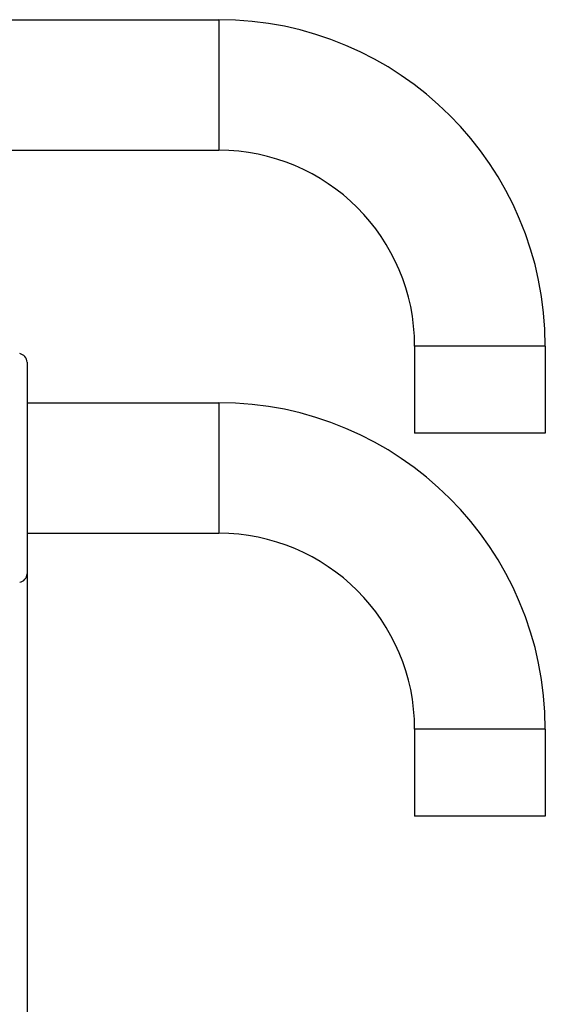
# Model space of a CAD drawing. Header units: millimetres. Extents: x -553 to -393, y 304 to 484.
# Tile 6 of 10: x -414 to -406, y 368 to 382. Entities that reach past the tile are written whole.
import ezdxf

# ---------------------------------------------------------------- set-up
doc = ezdxf.new("R2010")
doc.units = ezdxf.units.MM
doc.header["$LTSCALE"] = 65.395
doc.header["$PDMODE"] = 3
doc.header["$PDSIZE"] = 8
doc.layers.get('0').update_dxf_attribs({"linetype": 'CONTINUOUS'})
doc.layers.get('Defpoints').update_dxf_attribs({"linetype": 'CONTINUOUS'})
doc.layers.add('00_COMPONENTS', color=7, linetype='CONTINUOUS')
doc.layers.add('51__DRAFT_DIMS', color=7, linetype='CONTINUOUS')
doc.styles.get("Standard").update_dxf_attribs({"font": '兰亭黑 GBK.TTF', "height": 2.5})
doc.dimstyles.new('DIMSTYLE_1', dxfattribs={"dimtxt": 3, "dimasz": 2, "dimexe": 2.5, "dimexo": 0.5, "dimgap": 0.75, "dimtad": 1, "dimlfac": 4, "dimdsep": 46, "dimtxsty": 'STANDARD', "dimblk": '_FILLED', "dimblk1": '_FILLED', "dimblk2": '_FILLED', "dimcen": 0.09, "dimclrd": 8, "dimclre": 8, "dimclrt": 256, "dimazin": 2, "dimtp": 0.3, "dimtm": 0.3, "dimtfac": 1, "dimtofl": 0, "dimtmove": 0, "dimatfit": 3, "dimldrblk": '_FILLED', "dimfxl": 1, "dimtolj": 1, "dimarcsym": 0})

# ---------------------------------------------------------------- blocks, each defined once
blk = doc.blocks.new('_FILLED')
at = {"color": 0, "linetype": 'ByBlock'}
blk.add_solid([(0, 0), (-1, 0.1667), (-1, -0.1667)], dxfattribs=at)
blk = doc.blocks.new('*D21')
at = {"layer": '51__DRAFT_DIMS', "color": 8, "lineweight": -2}
for p, q in [((-413.629, 375.163), (-413.629, 363.651)), ((-426.504, 369.409), (-426.504, 363.651)), ((-424.504, 366.151), (-415.629, 366.151))]:
    blk.add_line(p, q, dxfattribs=at)
at = {"layer": 'Defpoints', "color": 0}
for p in [(-413.629, 375.663), (-426.504, 369.909), (-413.629, 366.151)]:
    blk.add_point(p, dxfattribs=at)
at = {"layer": '51__DRAFT_DIMS', "color": 8, "linetype": 'ByBlock', "lineweight": -2, "xscale": 2, "yscale": 2, "zscale": 2, "rotation": 180}
blk.add_blockref('_FILLED', (-426.504, 366.151), dxfattribs=at)
at = {"layer": '51__DRAFT_DIMS', "color": 8, "linetype": 'ByBlock', "lineweight": -2, "xscale": 2, "yscale": 2, "zscale": 2}
blk.add_blockref('_FILLED', (-413.629, 366.151), dxfattribs=at)
at = {"layer": '51__DRAFT_DIMS', "insert": (-420.11, 370.235), "char_height": 2.5, "attachment_point": 2, "line_spacing_factor": 0.9}
blk.add_mtext('\\A1;51.5', dxfattribs=at)

msp = doc.modelspace()

# ---------------------------------------------------------------- linework, layer by layer
at = {"layer": '00_COMPONENTS'}
for p, q in [((-414.6288, 382.1002), (-410.8788, 382.1002)), ((-410.8788, 382.1002), (-410.8788, 380.2252)), ((-414.6288, 380.2252), (-410.8788, 380.2252)), ((-406.1913, 377.4127), (-408.0663, 377.4127)), ((-408.0663, 377.4127), (-408.0663, 376.1627)), ((-406.1913, 377.4127), (-406.1913, 376.1627)), ((-413.6288, 377.1807), (-413.6288, 374.1447)), ((-413.6288, 376.6002), (-410.8788, 376.6002)), ((-410.8788, 376.6002), (-410.8788, 374.7252)), ((-406.1913, 376.1627), (-408.0663, 376.1627)), ((-413.6288, 374.7252), (-410.8788, 374.7252)), ((-406.1913, 371.9127), (-408.0663, 371.9127)), ((-408.0663, 371.9127), (-408.0663, 370.6627)), ((-406.1913, 371.9127), (-406.1913, 370.6627)), ((-406.1913, 370.6627), (-408.0663, 370.6627))]:
    msp.add_line(p, q, dxfattribs=at)
for centre, radius, start, end in [((-410.8788, 377.4127), 4.6875, 0, 90), ((-410.8788, 377.4127), 2.8125, 0, 90), ((-413.7538, 377.1807), 0.125, 0, 81.11934), ((-410.8788, 371.9127), 4.6875, 0, 90), ((-410.8788, 371.9127), 2.8125, 0, 90), ((-413.7538, 374.1447), 0.125, 278.88066, 0)]:
    msp.add_arc(centre, radius, start, end, dxfattribs=at)

# ---------------------------------------------------------------- dimensions: what is measured, and where the dimension line sits
at = {"layer": '51__DRAFT_DIMS'}
dim = msp.add_linear_dim(base=(-413.6288, 366.1512), p1=(-426.5038, 369.9095), p2=(-413.6288, 375.6627), dimstyle='DIMSTYLE_1', override={"dimtxsty": 'STANDARD'}, dxfattribs=at)
dim.commit()
dim.dimension.update_dxf_attribs({"geometry": '*D21', "text_midpoint": (-420.1102, 366.1512), "dimtype": 160})

doc.saveas('drawing.dxf')
